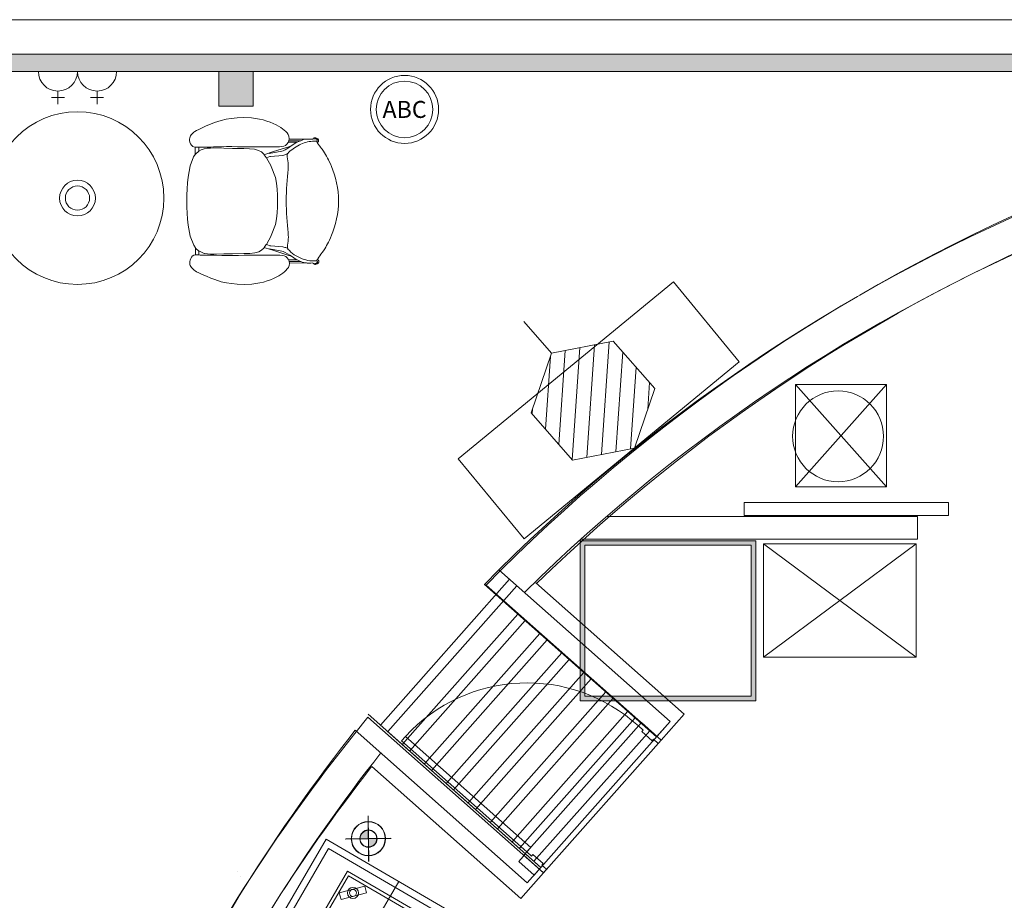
# Model space of a CAD drawing. Header units: millimetres. Extents: x -1131 to 37929, y -9154 to 9180.
# Tile 55 of 85: x 13184 to 17529, y 5261 to 9148. Entities that reach past the tile are written whole.
import ezdxf

# ---------------------------------------------------------------- set-up
doc = ezdxf.new("R2010")
doc.units = ezdxf.units.MM
doc.layers.add('FIRE-EXTINGUISHER', color=1, linetype='Continuous', lineweight=20, true_color=0xff0000)
doc.layers.add('GREYSCALE', color=9, linetype='Continuous', lineweight=0, true_color=0x808080)
doc.styles.get("Standard").update_dxf_attribs({"font": 'arial.ttf'})

# ---------------------------------------------------------------- blocks, each defined once
blk = doc.blocks.new('FLOOR PLAN')
at = {"layer": 'GREYSCALE', "ltscale": 0.25}
h = blk.add_hatch(color=256, dxfattribs=at)
h.dxf.hatch_style = 1
h.paths.add_polyline_path([(6935.6, 18149.4), (21163.6, 18149.4), (21163.6, 18073.2), (6935.6, 18073.2)])
h = blk.add_hatch(color=256, dxfattribs=at)
h.dxf.hatch_style = 1
h.paths.add_polyline_path([(14595.5, 18073.2), (14595.5, 17920.8), (14443.1, 17920.8), (14443.1, 18073.2)])
at = {"layer": 'GREYSCALE', "ltscale": 2}
h = blk.add_hatch(color=256, dxfattribs=at)
h.dxf.hatch_style = 1
h.paths.add_polyline_path([(16038.9, 15295.5), (16813.7, 15295.5), (16813.7, 16002.2), (16038.9, 16002.2)])
h.paths.add_polyline_path([(16058.9, 15315.5), (16793.7, 15315.5), (16793.7, 15982.1), (16058.9, 15982.1)], flags=16)
at = {"layer": 'GREYSCALE'}
h = blk.add_hatch(color=256, dxfattribs=at)
h.dxf.hatch_style = 1
h.paths.add_polyline_path([(15103.6, 14686.7), (15103.1, 14724.3, 0.414214), (15066, 14686.2)])
h.paths.add_polyline_path([(15103.6, 14686.7), (15104.1, 14649.1, 0.414214), (15141.2, 14687.2)])
h = blk.add_hatch(color=256, dxfattribs=at)
h.dxf.hatch_style = 1
h.paths.add_polyline_path([(15103.6, 14687.8), (15103.1, 14725.2, 0.414214), (15066.2, 14687.3)])
h.paths.add_polyline_path([(15103.6, 14687.8), (15104.1, 14650.4, 0.414214), (15141, 14688.3)])
h = blk.add_hatch(color=256, dxfattribs=at)
h.dxf.hatch_style = 1
h.paths.add_polyline_path([(15104.2, 14686.6), (15103.7, 14724.2, 0.414214), (15066.6, 14686.1)])
h.paths.add_polyline_path([(15104.2, 14686.6), (15104.6, 14649, 0.414214), (15141.7, 14687.1)])
at = {"layer": 'GREYSCALE', "ltscale": 0.2}
blk.add_line((21163.6, 18301.8), (1808.8, 18301.8), dxfattribs=at)
at = {"layer": 'GREYSCALE', "ltscale": 0.25}
for p, q in [((21163.6, 18149.4), (1806, 18149.4)), ((6935.6, 18149.4), (21163.6, 18149.4)), ((8543.7, 18149.4), (21163.6, 18149.4)), ((21163.6, 18073.2), (6935.6, 18073.2)), ((14595.5, 18073.2), (14443.1, 18073.2)), ((14443.1, 18073.2), (14443.1, 17920.8)), ((14595.5, 17920.8), (14595.5, 18073.2)), ((14443.1, 17920.8), (14595.5, 17920.8)), ((15500.5, 16363.2), (16449.6, 17144.6)), ((16449.6, 17144.6), (16740.2, 16791.6)), ((16740.2, 16791.6), (15791.1, 16010.2)), ((15791.1, 16010.2), (15500.5, 16363.2)), ((16762.1, 16170.9), (17664.3, 16170.9)), ((16762.1, 16113.2), (16762.1, 16170.9)), ((17664.3, 16170.9), (17664.3, 16113.2)), ((16154.3, 16108.6), (17526.5, 16108.6)), ((17664.3, 16113.2), (16762.1, 16113.2)), ((17526.5, 16108.6), (17526.5, 16008.3)), ((16040.8, 16008.3), (17526.5, 16008.3)), ((15616.2, 15809.2), (15679.6, 15874.1)), ((15688.2, 15872.3), (15623.7, 15806.4)), ((15679.6, 15874.1), (16435.7, 15204.2)), ((15679.6, 15874.1), (16435.8, 15204.4)), ((15727.2, 15832), (15156.6, 15187.9)), ((15759.5, 15803.3), (15188.9, 15159.3)), ((16375.6, 15136.4), (15615.5, 15809.9)), ((16375.6, 15136.4), (15616.2, 15809.2)), ((15623.7, 15806.4), (16395.9, 15122.3)), ((16497, 15236.5), (15842.8, 15815.8)), ((16375.6, 15136.4), (15697.7, 15737.1)), ((15764, 15678.3), (15253.4, 15102.1)), ((15796.3, 15649.7), (15285.7, 15073.5)), ((15860.8, 15592.5), (15350.3, 15016.3)), ((15893.1, 15563.9), (15382.6, 14987.7)), ((15957.7, 15506.7), (15447.2, 14930.5)), ((15990, 15478.1), (15479.4, 14901.9)), ((16054.5, 15420.9), (15544, 14844.7)), ((16086.8, 15392.3), (15576.3, 14816.1)), ((16151.4, 15335.1), (15640.9, 14758.9)), ((16183.7, 15306.5), (15673.2, 14730.3)), ((15043.6, 15151.6), (15101.2, 15223.6)), ((15101.2, 15223.6), (15876.9, 14536.3)), ((15102.3, 15236.1), (15865.2, 14560.1)), ((16248.3, 15249.3), (15737.7, 14673)), ((16280.5, 15220.7), (15770, 14644.4)), ((16395.9, 15122.3), (16497, 15236.5)), ((15865.2, 14560.1), (16435.7, 15204.2)), ((16435.8, 15204.4), (16375.6, 15136.4)), ((16435.7, 15204.2), (16375.6, 15136.4)), ((15805, 14492.4), (15045.7, 15165.2)), ((15187.2, 15160.8), (15865.1, 14560.2)), ((16345.1, 15163.5), (15834.6, 14587.2)), ((15775.8, 14422.3), (15118.2, 15004.9)), ((15865.1, 14560.2), (15805, 14492.4)), ((15876.9, 14536.3), (15775.8, 14422.3))]:
    blk.add_line(p, q, dxfattribs=at)
at = {"layer": 'GREYSCALE'}
for p, q in [((13647.1, 18073.2), (13819.9, 18073.2)), ((13819.9, 18073.2), (13992.7, 18073.2)), ((13704.7, 17958), (13762.3, 17958)), ((13733.5, 17986.8), (13733.5, 17929.2)), ((13877.5, 17958), (13935.1, 17958)), ((13906.3, 17986.8), (13906.3, 17929.2)), ((14476.4, 17862.1), (14453.5, 17857.1)), ((14498.7, 17865.4), (14476.4, 17862.1)), ((14523.9, 17867.9), (14498.7, 17865.4)), ((14554.3, 17869.6), (14523.9, 17867.9)), ((14588.1, 17868.7), (14554.3, 17869.6)), ((14622.7, 17863.2), (14588.1, 17868.7)), ((14639.4, 17859.1), (14622.7, 17863.2)), ((14354.7, 17817.6), (14344.6, 17812.4)), ((14369.7, 17824.7), (14354.7, 17817.6)), ((14387.7, 17832.7), (14369.7, 17824.7)), ((14406.7, 17840.7), (14387.7, 17832.7)), ((14424.8, 17847.9), (14406.7, 17840.7)), ((14453.5, 17857.1), (14424.8, 17847.9)), ((14655.4, 17854.3), (14639.4, 17859.1)), ((14670.2, 17848.9), (14655.4, 17854.3)), ((14683.8, 17843.2), (14670.2, 17848.9)), ((14696.1, 17837.3), (14683.8, 17843.2)), ((14707, 17831.5), (14696.1, 17837.3)), ((14716.6, 17826), (14707, 17831.5)), ((14725, 17820.4), (14716.6, 17826)), ((14732.4, 17814.5), (14725, 17820.4)), ((14315.1, 17779.9), (14314.2, 17774.2)), ((14314.2, 17774.2), (14314.4, 17767.9)), ((14316.8, 17785), (14315.1, 17779.9)), ((14319.1, 17789.5), (14316.8, 17785)), ((14319.1, 17789.5), (14321.7, 17793.3)), ((14321.7, 17793.3), (14324.7, 17796.7)), ((14327.8, 17799.9), (14324.7, 17796.7)), ((14330.9, 17802.7), (14327.8, 17799.9)), ((14333.9, 17805.4), (14330.9, 17802.7)), ((14338, 17808.5), (14333.9, 17805.4)), ((14344.6, 17812.4), (14338, 17808.5)), ((14738.9, 17808.2), (14732.4, 17814.5)), ((14738.9, 17808.2), (14744.7, 17801.8)), ((14749.5, 17794.7), (14744.7, 17801.8)), ((14749.5, 17794.7), (14752.9, 17787)), ((14752.9, 17787), (14753.2, 17785.2)), ((14754.1, 17779.1), (14753.2, 17785.2)), ((14753.2, 17768.4), (14754.1, 17774.2)), ((14754.1, 17778.9), (14754.1, 17779.1)), ((14754.1, 17778.9), (14754.4, 17776.8)), ((14754.1, 17774.2), (14754.4, 17776.8)), ((14830.1, 17774.4), (14754.1, 17774.2)), ((14830.1, 17774.4), (14817.2, 17772.7)), ((14832, 17774.6), (14830.1, 17774.4)), ((14835.1, 17774.6), (14832, 17774.6)), ((14835.1, 17774.6), (14846.7, 17774.6)), ((14849.5, 17774.6), (14846.7, 17774.6)), ((14857.3, 17774.4), (14849.5, 17774.6)), ((14857.3, 17774.4), (14857.8, 17774.5)), ((14866, 17775.6), (14857.8, 17774.5)), ((14857.8, 17774.5), (14858.5, 17775.4)), ((14861.1, 17777.6), (14858.5, 17775.4)), ((14863.5, 17779.6), (14861.1, 17777.6)), ((14866.4, 17780.7), (14863.5, 17779.6)), ((14866, 17775.6), (14868.5, 17776.4)), ((14869.5, 17780.7), (14866.4, 17780.7)), ((14868.5, 17776.4), (14871.1, 17776.4)), ((14872.5, 17779.6), (14869.5, 17780.7)), ((14871.1, 17776.4), (14873.6, 17775.6)), ((14872.5, 17779.6), (14877.2, 17778)), ((14873.6, 17775.6), (14875.7, 17774.2)), ((14875.7, 17774.2), (14876.9, 17772.3)), ((14877.2, 17778), (14881.2, 17775.4)), ((14314.4, 17767.9), (14315.9, 17760.9)), ((14315.9, 17760.9), (14318.6, 17754.1)), ((14318.6, 17754.1), (14322.4, 17747.9)), ((14322.4, 17747.9), (14327.2, 17743.1)), ((14327.2, 17743.1), (14327.5, 17742.8)), ((14327.5, 17742.8), (14333.1, 17740)), ((14333.1, 17740), (14339.4, 17738.7)), ((14339.4, 17738.7), (14339.8, 17738.7)), ((14339.8, 17738.7), (14339.8, 17739)), ((14339.8, 17738.7), (14346.1, 17738.4)), ((14339.8, 17738.7), (14339.8, 17706.5)), ((14346.1, 17738.4), (14355.2, 17738.7)), ((14355.2, 17738.7), (14355.2, 17739)), ((14360.3, 17738.8), (14355.2, 17738.7)), ((14355.3, 17720.9), (14355.2, 17738.7)), ((14368, 17739.1), (14360.3, 17738.8)), ((14365.8, 17726.9), (14378.8, 17731.5)), ((14376.4, 17739.2), (14368, 17739)), ((14368, 17739), (14368, 17739.1)), ((14385.8, 17739.3), (14376.4, 17739.2)), ((14378.8, 17731.5), (14379, 17731.5)), ((14379, 17731.5), (14392.5, 17734.2)), ((14396.5, 17739.5), (14385.8, 17739.3)), ((14392.5, 17734.2), (14406.6, 17735.3)), ((14408.1, 17739.6), (14396.5, 17739.5)), ((14406.6, 17735.3), (14406.7, 17735.3)), ((14406.7, 17735.3), (14421, 17735.5)), ((14420.1, 17739.9), (14408.1, 17739.6)), ((14432.3, 17740.2), (14420.1, 17739.9)), ((14465.4, 17734.5), (14421, 17735.5)), ((14455.6, 17741.3), (14432.3, 17740.2)), ((14455.6, 17741.3), (14478.2, 17742)), ((14503.3, 17733.9), (14465.4, 17734.5)), ((14478.2, 17742), (14501.2, 17741.8)), ((14501.2, 17741.8), (14526.3, 17741.2)), ((14553.8, 17733.5), (14503.3, 17733.9)), ((14526.2, 17741.3), (14530.2, 17741.2)), ((14526.3, 17741.2), (14530.2, 17741.2)), ((14530.2, 17741.2), (14554.6, 17740.9)), ((14553.8, 17733.5), (14579.4, 17732.3)), ((14554.6, 17740.9), (14585.2, 17740.9)), ((14579.4, 17732.3), (14601.8, 17729.7)), ((14585.2, 17740.9), (14616.3, 17741)), ((14601.8, 17729.7), (14618.7, 17725.1)), ((14616.3, 17741), (14631.7, 17741)), ((14631.7, 17741), (14646.8, 17740.8)), ((14646.8, 17740.8), (14661.5, 17740.6)), ((14661.5, 17740.6), (14675.5, 17740.3)), ((14675.5, 17740.3), (14688.7, 17740.2)), ((14685.4, 17719.3), (14752.4, 17741.1)), ((14688.7, 17740.2), (14700.9, 17740.2)), ((14700.9, 17740.2), (14711.9, 17740.6)), ((14711.9, 17740.6), (14721.9, 17741.7)), ((14721.9, 17741.7), (14730.5, 17743.7)), ((14730.5, 17743.7), (14738, 17747.1)), ((14755.7, 17738.8), (14736.1, 17727.1)), ((14738, 17747.1), (14744.4, 17752.4)), ((14744.4, 17752.4), (14749.4, 17759.1)), ((14749.4, 17759.1), (14750, 17760.5)), ((14750, 17760.5), (14752.6, 17766.8)), ((14788.9, 17760.5), (14750, 17760.5)), ((14752.4, 17741.1), (14763.6, 17744.3)), ((14752.6, 17766.8), (14752.7, 17767.1)), ((14752.7, 17767.1), (14752.9, 17767.6)), ((14752.7, 17767.1), (14803.7, 17767.2)), ((14752.9, 17767.6), (14753.2, 17768.4)), ((14805, 17767.7), (14752.9, 17767.6)), ((14763.6, 17744.3), (14755.7, 17738.8)), ((14784.1, 17758.4), (14763.6, 17744.3)), ((14788.9, 17760.5), (14784.1, 17758.4)), ((14803.7, 17767.2), (14788.9, 17760.5)), ((14805, 17767.7), (14803.7, 17767.2)), ((14814.2, 17771.8), (14805, 17767.7)), ((14817.2, 17772.7), (14814.2, 17771.8)), ((14875, 17765.2), (14874.9, 17765.5)), ((14875, 17765.2), (14875.7, 17765.6)), ((14876.6, 17762.4), (14875, 17765.2)), ((14875.9, 17765.9), (14875.7, 17765.6)), ((14877, 17767.6), (14875.9, 17765.9)), ((14878.5, 17759.1), (14876.6, 17762.4)), ((14881.2, 17760.9), (14878.5, 17759.1)), ((14879.6, 17757), (14878.5, 17759.1)), ((14883.4, 17750.9), (14879.6, 17757)), ((14888.2, 17744.3), (14883.4, 17750.9)), ((14893.7, 17737.3), (14888.2, 17744.3)), ((14895.2, 17735.2), (14893.5, 17737.4)), ((14895.2, 17735.2), (14893.7, 17737.3)), ((14899.4, 17729.7), (14895.2, 17735.2)), ((14905, 17721.9), (14899.4, 17729.7)), ((14332.1, 17695.8), (14317.2, 17656.2)), ((14339.8, 17706.5), (14332.1, 17695.8)), ((14342.1, 17709.6), (14339.8, 17706.5)), ((14353.4, 17719.8), (14342.1, 17709.6)), ((14355.3, 17720.9), (14353.4, 17719.8)), ((14365.8, 17726.9), (14355.3, 17720.9)), ((14618.7, 17725.1), (14631.8, 17717.9)), ((14631.8, 17717.9), (14642.6, 17707.8)), ((14642.6, 17707.8), (14644.3, 17705.4)), ((14644.3, 17705.4), (14647, 17706.4)), ((14644.3, 17705.4), (14652.6, 17694)), ((14685.4, 17719.3), (14647, 17706.4)), ((14652.6, 17694), (14653.6, 17692.1)), ((14653.6, 17692.1), (14669.2, 17697.4)), ((14653.6, 17692.1), (14674.1, 17655.2)), ((14665.9, 17710.7), (14721.6, 17721.1)), ((14668.3, 17698), (14668.5, 17698)), ((14668.5, 17698), (14672, 17698.4)), ((14672.1, 17698.4), (14669.2, 17697.4)), ((14669.2, 17697.4), (14672, 17698.4)), ((14672, 17698.4), (14672.1, 17698.4)), ((14672.1, 17698.4), (14725.4, 17703)), ((14721.6, 17721.1), (14727.5, 17722.8)), ((14725.4, 17703), (14734.8, 17705)), ((14727.1, 17722.6), (14727.5, 17722.8)), ((14727.5, 17722.8), (14736.1, 17727.1)), ((14738.5, 17706.2), (14734.8, 17705)), ((14738.5, 17706.2), (14747.2, 17710.2)), ((14745.7, 17696.6), (14745.8, 17705.5)), ((14747, 17687.8), (14745.7, 17696.6)), ((14745.8, 17705.5), (14747.2, 17710.2)), ((14748.7, 17679.1), (14747, 17687.8)), ((14747.2, 17710.2), (14747.5, 17711.5)), ((14910, 17714.1), (14905, 17721.9)), ((14914.6, 17706.4), (14910, 17714.1)), ((14918.9, 17698.8), (14914.6, 17706.4)), ((14922.9, 17691.2), (14918.9, 17698.8)), ((14927, 17683.7), (14922.9, 17691.2)), ((14317.2, 17656.2), (14307.9, 17607)), ((14674.1, 17655.2), (14674.7, 17653.6)), ((14674.7, 17653.6), (14693.5, 17604.6)), ((14749.6, 17670.7), (14748.7, 17679.1)), ((14749, 17640.4), (14749.7, 17651.9)), ((14749.9, 17661.8), (14749.6, 17670.7)), ((14749.7, 17651.9), (14749.9, 17661.8)), ((14931.3, 17675.5), (14927, 17683.7)), ((14935.9, 17665.7), (14931.3, 17675.5)), ((14941, 17653.6), (14935.9, 17665.7)), ((14946.8, 17638.3), (14941, 17653.6)), ((14307.9, 17607), (14305, 17581)), ((14698.4, 17579.7), (14693.5, 17604.6)), ((14745, 17592.7), (14746.4, 17610)), ((14746.4, 17610), (14747.8, 17626)), ((14747.8, 17626.3), (14749, 17640.4)), ((14747.8, 17626), (14747.8, 17626.3)), ((14952.7, 17620.7), (14946.8, 17638.3)), ((14958.4, 17601.6), (14952.7, 17620.7)), ((14963.4, 17581.7), (14958.4, 17601.6)), ((14305, 17581), (14303.2, 17554.6)), ((14700.9, 17554), (14698.4, 17579.7)), ((14741.7, 17538.3), (14742.5, 17556.5)), ((14742.5, 17556.5), (14743.6, 17574.7)), ((14743.6, 17574.7), (14745, 17592.7)), ((14967.2, 17561.8), (14963.4, 17581.7)), ((14969.9, 17541.8), (14967.2, 17561.8)), ((14302.3, 17527.8), (14302, 17500.9)), ((14303.2, 17554.6), (14302.3, 17527.8)), ((14701.9, 17527.9), (14700.9, 17554)), ((14701.9, 17501.6), (14701.9, 17527.9)), ((14740.9, 17501.6), (14741.1, 17519.7)), ((14741.1, 17519.7), (14741.7, 17538.3)), ((14971.4, 17521.9), (14969.9, 17541.8)), ((14972, 17502), (14971.4, 17521.9)), ((14302, 17500.9), (14302.4, 17474)), ((14302.4, 17474), (14303.4, 17447.2)), ((14701.1, 17449.1), (14701.9, 17475.2)), ((14701.9, 17475.2), (14701.9, 17501.6)), ((14741.2, 17483.5), (14740.9, 17501.6)), ((14741.2, 17483.5), (14741.8, 17465)), ((14970, 17462.2), (14971.5, 17482.1)), ((14971.5, 17482.1), (14972, 17502)), ((14303.4, 17447.2), (14305.3, 17420.7)), ((14698.6, 17423.4), (14701.1, 17449.1)), ((14742.7, 17446.7), (14741.8, 17465)), ((14743.8, 17428.6), (14742.7, 17446.7)), ((14745.3, 17410.6), (14743.8, 17428.6)), ((14963.7, 17422.4), (14967.4, 17442.3)), ((14967.4, 17442.3), (14970, 17462.2)), ((14305.3, 17420.7), (14308.2, 17394.8)), ((14308.2, 17394.8), (14317.7, 17345.6)), ((14675.3, 17349.5), (14693.8, 17398.5)), ((14693.8, 17398.5), (14698.6, 17423.4)), ((14746.8, 17393.3), (14745.3, 17410.6)), ((14748.3, 17377.3), (14746.8, 17393.3)), ((14947.2, 17365.6), (14953.1, 17383.3)), ((14953.1, 17383.3), (14958.8, 17402.4)), ((14958.8, 17402.4), (14963.7, 17422.4)), ((14317.7, 17345.6), (14332.8, 17306.1)), ((14674.7, 17347.8), (14653.7, 17309.8)), ((14675.3, 17349.5), (14674.7, 17347.8)), ((14748.3, 17376.9), (14748.3, 17377.3)), ((14749.5, 17362.9), (14748.3, 17376.9)), ((14749.5, 17362.9), (14750.2, 17351.4)), ((14750.5, 17341.5), (14750.2, 17351.4)), ((14750.2, 17332.6), (14750.5, 17341.5)), ((14936.5, 17338.3), (14941.5, 17350.4)), ((14941.5, 17350.4), (14947.2, 17365.6)), ((14332.8, 17306.1), (14340.5, 17295.4)), ((14340.5, 17295.4), (14342.8, 17292.3)), ((14340.6, 17263.2), (14340.5, 17295.4)), ((14643.3, 17295.2), (14632.6, 17285)), ((14644.2, 17296.5), (14643.3, 17295.2)), ((14653.2, 17308.9), (14644.2, 17296.5)), ((14644.2, 17296.5), (14647.7, 17295.2)), ((14686.2, 17282.5), (14647.7, 17295.2)), ((14653.7, 17309.8), (14653.2, 17308.9)), ((14669.9, 17304.3), (14653.7, 17309.8)), ((14669, 17303.6), (14669.2, 17303.6)), ((14672.7, 17303.3), (14669.2, 17303.6)), ((14669.9, 17304.3), (14672.8, 17303.3)), ((14672.7, 17303.3), (14669.9, 17304.3)), ((14672.8, 17303.3), (14672.7, 17303.3)), ((14726.1, 17298.8), (14672.8, 17303.3)), ((14735.5, 17296.9), (14726.1, 17298.8)), ((14735.5, 17296.9), (14739.3, 17295.8)), ((14748.3, 17291.5), (14739.3, 17295.8)), ((14746.4, 17306.6), (14747.7, 17315.5)), ((14746.5, 17297.8), (14746.4, 17306.6)), ((14748.3, 17291.5), (14746.5, 17297.8)), ((14747.7, 17315.5), (14749.3, 17324.2)), ((14749.3, 17324.2), (14750.2, 17332.6)), ((14910.8, 17289.7), (14915.3, 17297.5)), ((14915.3, 17297.5), (14919.5, 17305.1)), ((14919.5, 17305.1), (14923.6, 17312.7)), ((14923.6, 17312.7), (14927.7, 17320.2)), ((14927.7, 17320.2), (14931.9, 17328.5)), ((14931.9, 17328.5), (14936.5, 17338.3)), ((14323.3, 17253.9), (14319.5, 17247.8)), ((14328, 17258.8), (14323.3, 17253.9)), ((14328.3, 17259), (14328, 17258.8)), ((14333.9, 17261.9), (14328.3, 17259)), ((14340.2, 17263.2), (14333.9, 17261.9)), ((14340.6, 17263.2), (14340.2, 17263.2)), ((14346.9, 17263.5), (14340.6, 17263.2)), ((14342.8, 17292.3), (14354.1, 17282.1)), ((14346.9, 17263.5), (14356.1, 17263.3)), ((14354.1, 17282.1), (14356, 17281)), ((14356.1, 17263.3), (14356, 17281)), ((14356, 17281), (14366.6, 17275)), ((14356.1, 17263.3), (14361.2, 17263.1)), ((14361.2, 17263.1), (14368.8, 17262.9)), ((14366.6, 17275), (14379.6, 17270.5)), ((14368.8, 17262.9), (14368.9, 17263)), ((14368.9, 17263), (14377.2, 17262.8)), ((14377.2, 17262.8), (14386.6, 17262.7)), ((14379.8, 17270.5), (14379.6, 17270.5)), ((14379.8, 17270.5), (14393.4, 17267.9)), ((14386.6, 17262.7), (14397.3, 17262.6)), ((14407.4, 17266.8), (14393.4, 17267.9)), ((14397.3, 17262.6), (14408.9, 17262.5)), ((14407.5, 17266.8), (14407.4, 17266.8)), ((14421.9, 17266.7), (14407.5, 17266.8)), ((14408.9, 17262.5), (14421, 17262.3)), ((14421, 17262.3), (14433.1, 17262)), ((14421.9, 17266.7), (14466.2, 17267.8)), ((14433.1, 17262), (14456.4, 17260.9)), ((14456.4, 17260.9), (14479.1, 17260.3)), ((14466.2, 17267.8), (14504.1, 17268.6)), ((14502.1, 17260.7), (14479.1, 17260.3)), ((14527.1, 17261.3), (14502.1, 17260.7)), ((14554.6, 17269.2), (14504.1, 17268.6)), ((14531, 17261.3), (14527.1, 17261.3)), ((14531, 17261.3), (14527.1, 17261.2)), ((14555.4, 17261.7), (14531, 17261.3)), ((14580.2, 17270.4), (14554.6, 17269.2)), ((14586, 17261.8), (14555.4, 17261.7)), ((14602.6, 17273.1), (14580.2, 17270.4)), ((14617.1, 17261.9), (14586, 17261.8)), ((14619.5, 17277.8), (14602.6, 17273.1)), ((14632.6, 17261.9), (14617.1, 17261.9)), ((14632.6, 17285), (14619.5, 17277.8)), ((14647.7, 17262.1), (14632.6, 17261.9)), ((14662.3, 17262.4), (14647.7, 17262.1)), ((14676.4, 17262.7), (14662.3, 17262.4)), ((14722.4, 17280.7), (14666.7, 17290.9)), ((14689.5, 17262.9), (14676.4, 17262.7)), ((14753.3, 17260.9), (14686.2, 17282.5)), ((14701.7, 17262.9), (14689.5, 17262.9)), ((14712.7, 17262.6), (14701.7, 17262.9)), ((14712.7, 17262.6), (14722.8, 17261.5)), ((14728.3, 17279.1), (14722.4, 17280.7)), ((14731.3, 17259.5), (14722.8, 17261.5)), ((14728.3, 17279.1), (14727.9, 17279.3)), ((14736.9, 17274.8), (14728.3, 17279.1)), ((14738.8, 17256.1), (14731.3, 17259.5)), ((14736.9, 17274.8), (14756.5, 17263.1)), ((14745.2, 17250.9), (14738.8, 17256.1)), ((14748.3, 17291.5), (14748.4, 17291.5)), ((14748.9, 17289.5), (14748.4, 17291.5)), ((14764.4, 17257.7), (14753.3, 17260.9)), ((14756.5, 17263.1), (14764.4, 17257.7)), ((14764.4, 17257.7), (14785, 17243.7)), ((14880.5, 17246.7), (14884.3, 17252.9)), ((14884.3, 17252.9), (14889.1, 17259.4)), ((14889.1, 17259.4), (14894.5, 17266.5)), ((14894.3, 17266.4), (14896, 17268.6)), ((14894.5, 17266.5), (14896, 17268.6)), ((14896, 17268.6), (14900.2, 17274.1)), ((14900.2, 17274.1), (14905.8, 17282)), ((14905.8, 17282), (14910.8, 17289.7)), ((14315.3, 17233.9), (14315.1, 17227.6)), ((14315.1, 17227.6), (14316, 17221.9)), ((14316.8, 17240.9), (14315.3, 17233.9)), ((14316, 17221.9), (14317.8, 17216.8)), ((14319.5, 17247.8), (14316.8, 17240.9)), ((14320.1, 17212.3), (14317.8, 17216.8)), ((14322.8, 17208.5), (14320.1, 17212.3)), ((14325.7, 17205.1), (14322.8, 17208.5)), ((14750.3, 17244.2), (14745.2, 17250.9)), ((14745.7, 17201.5), (14750.5, 17208.6)), ((14751.4, 17241.5), (14750.3, 17244.2)), ((14753.8, 17216.3), (14750.5, 17208.6)), ((14753.5, 17236.6), (14751.4, 17241.5)), ((14789.8, 17241.5), (14751.4, 17241.5)), ((14754.1, 17234.9), (14753.5, 17236.6)), ((14754.1, 17218.1), (14753.8, 17216.3)), ((14804.6, 17235), (14754.1, 17234.9)), ((14754.1, 17234.9), (14754.1, 17234.9)), ((14754.2, 17234.3), (14754.1, 17234.9)), ((14754.1, 17218.1), (14755.1, 17224.2)), ((14754.2, 17234.3), (14805.9, 17234.4)), ((14755.2, 17227.7), (14754.2, 17234.3)), ((14755.4, 17226.5), (14755.1, 17224.5)), ((14755.1, 17224.5), (14755.1, 17224.2)), ((14755.2, 17227.7), (14831, 17227.9)), ((14755.4, 17226.5), (14755.2, 17227.7)), ((14785, 17243.7), (14789.8, 17241.5)), ((14789.8, 17241.5), (14804.6, 17235)), ((14804.6, 17235), (14805.9, 17234.4)), ((14805.9, 17234.4), (14815.1, 17230.3)), ((14815.1, 17230.3), (14818.2, 17229.5)), ((14818.2, 17229.5), (14831, 17227.9)), ((14831, 17227.9), (14833, 17227.6)), ((14833, 17227.6), (14836, 17227.6)), ((14836, 17227.6), (14847.6, 17227.7)), ((14845.4, 17237.9), (14845.5, 17237.9)), ((14847.6, 17227.7), (14850.4, 17227.7)), ((14850.4, 17227.7), (14858.2, 17227.9)), ((14858.2, 17227.9), (14858.7, 17227.8)), ((14859.4, 17226.9), (14858.7, 17227.8)), ((14869.4, 17225.9), (14858.7, 17227.8)), ((14859.4, 17226.9), (14862, 17224.7)), ((14862, 17224.7), (14864.4, 17222.7)), ((14864.4, 17222.7), (14867.4, 17221.7)), ((14867.4, 17221.7), (14870.5, 17221.7)), ((14872.1, 17225.9), (14869.4, 17225.9)), ((14870.5, 17221.7), (14873.4, 17222.7)), ((14874.6, 17226.7), (14872.1, 17225.9)), ((14878.2, 17224.4), (14873.4, 17222.7)), ((14876.6, 17228.2), (14874.6, 17226.7)), ((14875.4, 17237.6), (14877.5, 17241.3)), ((14876.6, 17236.8), (14875.4, 17237.6)), ((14875.4, 17237.6), (14875.4, 17237.6)), ((14876.6, 17236.8), (14876.8, 17236.5)), ((14878.2, 17230.5), (14876.6, 17228.2)), ((14876.8, 17236.5), (14878.5, 17234)), ((14877.5, 17241.3), (14878.8, 17243.6)), ((14878.2, 17230.5), (14878.5, 17231)), ((14878.8, 17233.5), (14878.5, 17234)), ((14878.8, 17231.5), (14878.5, 17231)), ((14878.8, 17243.6), (14880.5, 17246.7)), ((14878.9, 17233), (14878.8, 17233.5)), ((14878.8, 17231.5), (14878.9, 17232)), ((14879, 17232.5), (14878.9, 17233)), ((14878.9, 17232), (14879, 17232.5)), ((14328.8, 17201.9), (14325.7, 17205.1)), ((14328.8, 17201.9), (14331.9, 17199.1)), ((14331.9, 17199.1), (14334.9, 17196.4)), ((14334.9, 17196.4), (14339.1, 17193.4)), ((14339.1, 17193.4), (14345.6, 17189.5)), ((14345.6, 17189.5), (14355.8, 17184.3)), ((14355.8, 17184.3), (14370.8, 17177.3)), ((14370.8, 17177.3), (14388.8, 17169.3)), ((14388.8, 17169.3), (14407.9, 17161.4)), ((14684.9, 17159.9), (14697.2, 17165.8)), ((14697.2, 17165.8), (14708.2, 17171.6)), ((14708.2, 17171.6), (14717.7, 17177.2)), ((14717.7, 17177.2), (14726.1, 17182.8)), ((14726.1, 17182.8), (14733.4, 17188.7)), ((14733.4, 17188.7), (14740, 17195.1)), ((14740, 17195.1), (14745.7, 17201.5)), ((14407.9, 17161.4), (14426, 17154.3)), ((14426, 17154.3), (14454.7, 17145.2)), ((14454.7, 17145.2), (14477.6, 17140.3)), ((14477.6, 17140.3), (14500, 17137)), ((14500, 17137), (14525.2, 17134.7)), ((14525.2, 17134.7), (14555.6, 17133)), ((14555.6, 17133), (14589.4, 17134.1)), ((14589.4, 17134.1), (14623.9, 17139.6)), ((14623.9, 17139.6), (14640.7, 17143.8)), ((14640.7, 17143.8), (14656.6, 17148.7)), ((14656.6, 17148.7), (14671.4, 17154.1)), ((14671.4, 17154.1), (14684.9, 17159.9)), ((15911.8, 16829.8), (15790.2, 16969.2)), ((16184.7, 16883.4), (15911.8, 16829.8)), ((16067.5, 16369.5), (16101.2, 16867)), ((16132, 16382.1), (16165.8, 16879.7)), ((16367.6, 16673.9), (16184.7, 16883.4)), ((15911.8, 16829.8), (15821.8, 16566.6)), ((15944.1, 16426.6), (15972.2, 16841.7)), ((16003.1, 16358.9), (16036.7, 16854.4)), ((16196.5, 16394.8), (16226.4, 16835.7)), ((15885, 16494.2), (15906.8, 16815.1)), ((16261, 16407.5), (16285.5, 16768)), ((16336.6, 16583.1), (16344.5, 16700.4)), ((16988.7, 16691.6), (17389.6, 16691.6)), ((16988.7, 16240.5), (16988.7, 16691.6)), ((16988.7, 16691.6), (17389.6, 16240.5)), ((16988.7, 16240.5), (17389.6, 16691.6)), ((17389.6, 16691.6), (17389.6, 16240.5)), ((16277.6, 16410.8), (16367.6, 16673.9)), ((15821.8, 16566.6), (16004.7, 16357.1)), ((15826, 16561.9), (15827.4, 16583)), ((16004.7, 16357.1), (16277.6, 16410.8)), ((17389.6, 16240.5), (16988.7, 16240.5)), ((17389.6, 16240.5), (16988.7, 16240.5)), ((16847.3, 15988.2), (17521.5, 15988.2)), ((16847.3, 15487.5), (16847.3, 15988.2)), ((16847.3, 15988.2), (17521.5, 15487.5)), ((16847.3, 15487.5), (17521.5, 15988.2)), ((17521.5, 15988.2), (17521.5, 15487.5)), ((17521.5, 15487.5), (16847.3, 15487.5)), ((17521.5, 15487.5), (16847.3, 15487.5)), ((16308.6, 15199.6), (15789.6, 14613.7)), ((16308.6, 15199.6), (16295.1, 15184.3)), ((16295.1, 15184.3), (16316, 15165.8)), ((16395.8, 15122.3), (16308.6, 15199.6)), ((16395.8, 15122.3), (16308.6, 15199.6)), ((16316, 15165.8), (16310.2, 15159.3)), ((15267.7, 15138.3), (15250.3, 15118.7)), ((15820.5, 14648.6), (15267.7, 15138.3)), ((15876.8, 14536.5), (16395.8, 15122.3)), ((16310.2, 15159.3), (16355.6, 15119.1)), ((16355.6, 15119.1), (16361.4, 15125.6)), ((16361.4, 15125.6), (16382.3, 15107.1)), ((16382.3, 15107.1), (16395.8, 15122.3)), ((15250.3, 15118.7), (15803.1, 14629)), ((15104.9, 14588.1), (15102.3, 14787.5)), ((15104.9, 14586.5), (15102.3, 14787)), ((15105.4, 14586.3), (15102.9, 14786.8)), ((15003.4, 14685.4), (15203.9, 14688)), ((15003.9, 14686.5), (15203.3, 14689.1)), ((15003.9, 14685.3), (15204.4, 14687.9)), ((14413.1, 13818.3), (14916.9, 14684.7)), ((14916.9, 14684.7), (15558, 14311.8)), ((15803.1, 14629), (15820.5, 14648.6)), ((14353.4, 13655.9), (14927.8, 14643.6)), ((14927.8, 14643.6), (15516.9, 14301)), ((15797.3, 14620.3), (15767.3, 14586.4)), ((15789.6, 14613.7), (15803.1, 14629)), ((15789.6, 14613.7), (15876.8, 14536.5)), ((15876.8, 14536.5), (15789.6, 14613.7)), ((15865.1, 14560.2), (15797.3, 14620.3)), ((15803.1, 14629), (15824, 14610.4)), ((15824, 14610.4), (15829.8, 14617)), ((15829.8, 14617), (15875.2, 14576.8)), ((15767.3, 14586.4), (15835.1, 14526.3)), ((15835.1, 14526.3), (15865.1, 14560.2)), ((15875.2, 14576.8), (15869.4, 14570.3)), ((15869.4, 14570.3), (15890.3, 14551.7)), ((14525.8, 14543, 0), (14525.8, 14543, 0)), ((14537.8, 14519, 0), (14537.8, 14519, 0)), ((14784, 14154.2, -57105.4), (15010.8, 14544.2, -57105.4)), ((14804.6, 14159.6, -57105.4), (15016.2, 14523.6, -57105.4)), ((15010.8, 14544.2, -57105.4), (15400.7, 14317.4, -57105.4)), ((15016.2, 14523.6, -57105.4), (15380.2, 14312, -57105.4)), ((15890.3, 14551.7), (15876.8, 14536.5)), ((15237.5, 14498.2), (14648, 13484.6)), ((15087.8, 14477.5, -57105.4), (14975.2, 14447.7, -57105.4)), ((15087.8, 14477.5, -57105.4), (15095.8, 14447.5, -57105.4)), ((14975.2, 14447.7, -57105.4), (14983.2, 14417.7, -57105.4)), ((15095.8, 14447.5, -57105.4), (14983.2, 14417.7, -57105.4))]:
    blk.add_line(p, q, dxfattribs=at)
at = {"layer": 'GREYSCALE', "ltscale": 2}
for p, q in [((16813.7, 16002.2), (16038.9, 16002.2)), ((16038.9, 16002.2), (16038.9, 15295.5)), ((16813.7, 15295.5), (16813.7, 16002.2)), ((16793.7, 15982.1), (16058.9, 15982.1)), ((16058.9, 15982.1), (16058.9, 15315.5)), ((16793.7, 15315.5), (16793.7, 15982.1)), ((16058.9, 15315.5), (16793.7, 15315.5)), ((16038.9, 15295.5), (16813.7, 15295.5))]:
    blk.add_line(p, q, dxfattribs=at)
at = {"layer": 'GREYSCALE'}
for points in [[(14881.2, 17775.4), (14882, 17774.2), (14882.7, 17773.1), (14883.3, 17772.1), (14883.7, 17771.2), (14883.9, 17770.4), (14884.1, 17769.6), (14884.2, 17768.9), (14884.2, 17768.2), (14884.2, 17767.4), (14884.1, 17766.7), (14883.9, 17765.9), (14883.7, 17765.1), (14883.3, 17764.2), (14882.7, 17763.2), (14882.1, 17762.1), (14881.2, 17760.9)], [(14877, 17767.6), (14877.2, 17767.9), (14877.3, 17768.1), (14877.5, 17768.3), (14877.6, 17768.5), (14877.7, 17768.6), (14877.7, 17768.7), (14877.8, 17768.8), (14877.8, 17768.9), (14877.8, 17768.9), (14877.9, 17769), (14877.9, 17769.1), (14877.9, 17769.1), (14877.9, 17769.2), (14877.9, 17769.2), (14878, 17769.3), (14878, 17769.4), (14878, 17769.4), (14878, 17769.5), (14878, 17769.6), (14878, 17769.6), (14878, 17769.7), (14878, 17769.8), (14878, 17769.8), (14878, 17769.9), (14878, 17770), (14878, 17770), (14878, 17770.1), (14878, 17770.2), (14878, 17770.2), (14878, 17770.3), (14878, 17770.3), (14878, 17770.4), (14878, 17770.5), (14877.9, 17770.5), (14877.9, 17770.6), (14877.9, 17770.7), (14877.9, 17770.7), (14877.9, 17770.8), (14877.8, 17770.9), (14877.8, 17770.9), (14877.8, 17771), (14877.7, 17771.1), (14877.6, 17771.2), (14877.6, 17771.3), (14877.5, 17771.5), (14877.3, 17771.7), (14877.1, 17772), (14876.9, 17772.3)], [(14878.8, 17243.6), (14879.9, 17242.9), (14880.9, 17242.1), (14881.7, 17241.4), (14882.4, 17240.7), (14883, 17240.1), (14883.5, 17239.5), (14883.9, 17238.9), (14884.2, 17238.3), (14884.5, 17237.8), (14884.7, 17237.2), (14884.9, 17236.7), (14885, 17236.2), (14885.1, 17235.7), (14885.2, 17235.2), (14885.3, 17234.7), (14885.3, 17234.3), (14885.3, 17233.8), (14885.2, 17233.3), (14885.1, 17232.8), (14885, 17232.3), (14884.9, 17231.8), (14884.7, 17231.3), (14884.5, 17230.7), (14884.2, 17230.2), (14883.9, 17229.6), (14883.5, 17229), (14883, 17228.4), (14882.4, 17227.7), (14881.6, 17227), (14880.7, 17226.2), (14879.5, 17225.4), (14878.2, 17224.4)]]:
    blk.add_lwpolyline(points, dxfattribs=at)
at = {"layer": 'GREYSCALE', "ltscale": 25}
blk.add_circle((13819.9, 17514.3), 381.1, dxfattribs=at)
at = {"layer": 'GREYSCALE'}
for centre, radius in [((13819.9, 17514.3), 78.9), ((13819.9, 17514.3), 53.5), ((17176.6, 16462.8), 200.5), ((15103.6, 14686.7), 75.2), ((15103.6, 14687.8), 74.8), ((15104.2, 14686.6), 75.2), ((15103.6, 14686.7), 37.6), ((15103.6, 14687.8), 37.4), ((15104.2, 14686.6), 37.6), ((15035.5, 14447.6, -57105.4), 24.5), ((15035.5, 14447.6, -57105.4), 15.5)]:
    blk.add_circle(centre, radius, dxfattribs=at)
at = {"layer": 'GREYSCALE', "ltscale": 0.25}
for centre, radius, start, end in [((21217.1, 10299.4), 7850.2, 90.38683, 134.7725), ((21222.5, 10287.5), 7709.6, 91.19276, 134.21677), ((21162.4, 10254.8), 7837, 141.32998, 165.79348), ((21207.4, 10240.1), 7731.9, 141.9568, 165.48374)]:
    blk.add_arc(centre, radius, start, end, dxfattribs=at)
at = {"layer": 'GREYSCALE'}
for centre, radius, start, end in [((21130.7, 10361.1), 7752.9, 89.85369, 134.67625), ((13733.5, 18073.2), 86.4, 180, 0), ((13906.3, 18073.2), 86.4, 180, 0), ((21130.7, 10361.1), 7602.5, 89.37712, 134.60131), ((21130.7, 10361.1), 7752.9, 141.70885, 166.51663), ((21130.7, 10361.1), 7602.5, 141.77328, 166.24476)]:
    blk.add_arc(centre, radius, start, end, dxfattribs=at)
at = {"layer": 'GREYSCALE', "ltscale": 0.1}
blk.add_arc((15804.5, 14646.8), 727.8, 47.6095, 137.5202, dxfattribs=at)
at = {"layer": 'GREYSCALE'}
for points, knots in [([(14874.9, 17765.5), (14871.3, 17765.6), (14865.5, 17765.8), (14839.4, 17764.7), (14796.4, 17751.5), (14761.7, 17726), (14746.2, 17710.2), (14745.6, 17709.5)], [0, 0, 0, 0, 0.547886, 0.900137, 3.99791, 7.254861, 7.397388, 7.397388, 7.397388, 7.397388]), ([(14875.4, 17237.6), (14870.2, 17237.4), (14860.2, 17236.9), (14838.5, 17237.9), (14798.4, 17249.6), (14763.8, 17269.5), (14748.9, 17289.5)], [0, 0, 0, 0, 0.799978, 1.535578, 3.324073, 7.205889, 7.205889, 7.205889, 7.205889])]:
    blk.add_open_spline(points, degree=3, knots=knots, dxfattribs=at)
blk = doc.blocks.new('FE-ABC-DP-4')
at = {"layer": 'FIRE-EXTINGUISHER'}
blk.add_circle((0, 0), 150, dxfattribs=at)
at = {"layer": 'FIRE-EXTINGUISHER', "color": 5, "true_color": 0x0000ff}
blk.add_circle((0, 0), 125, dxfattribs=at)
at = {"layer": 'FIRE-EXTINGUISHER', "insert": (0, 0), "char_height": 75, "attachment_point": 5}
blk.add_mtext_dynamic_manual_height_columns('\\pxqc;{\\Fromans|c0;ABC}', width=272.429, gutter_width=1, heights=[0], dxfattribs=at)

msp = doc.modelspace()

# ---------------------------------------------------------------- block references
at = {"layer": 'FIRE-EXTINGUISHER'}
msp.add_blockref('FE-ABC-DP-4', (14882.3, 8752.2), dxfattribs=at)
at = {"layer": 'GREYSCALE'}
msp.add_blockref('FLOOR PLAN', (-381, -9153.5), dxfattribs=at)

doc.saveas('drawing.dxf')
